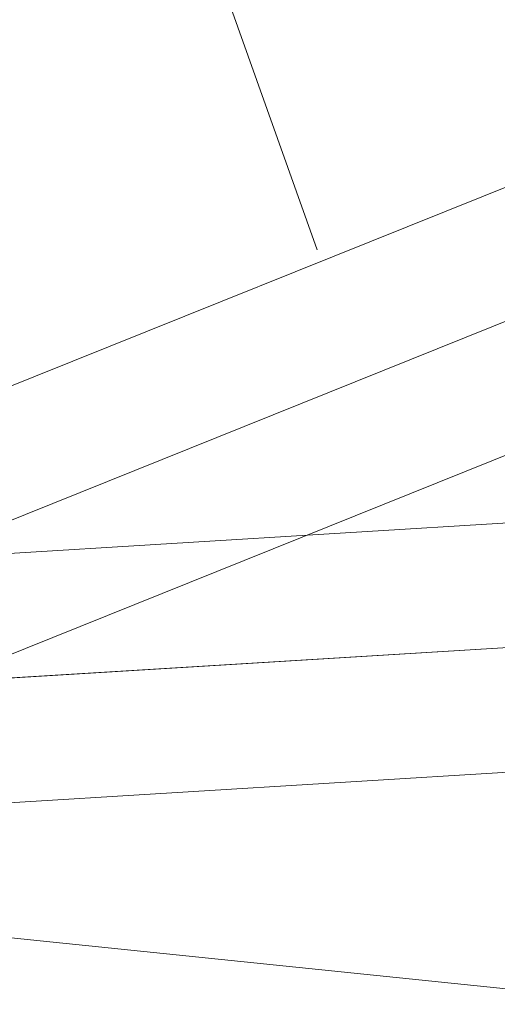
# Model space of a CAD drawing. Header units: millimetres. Extents: x -121 to 34184, y -147 to 33428.
# Tile 146 of 256: x 26004 to 26215, y 2730 to 3165. Entities that reach past the tile are written whole.
import ezdxf

# ---------------------------------------------------------------- set-up
doc = ezdxf.new("R2010")
doc.units = ezdxf.units.MM
doc.linetypes.add('ADSK_Осевая', pattern=[700, 500, -100, 0, -100])
for name, color, linetype, lineweight in [('P-PIPE-____-CNTR', 3, 'ADSK_Осевая', 20), ('P-PIPE-____-IDEN', 2, 'Continuous', 20), ('P-PIPE-____-OTLN', 3, 'Continuous', 20)]:
    doc.layers.add(name, color=color, linetype=linetype, lineweight=lineweight)

msp = doc.modelspace()

# ---------------------------------------------------------------- linework, layer by layer
at = {"layer": 'P-PIPE-____-CNTR', "color": 9}
for p, q in [((26276.94, 3054.88), (25957.85, 2926.59)), ((26276.94, 3054.88), (25974.67, 2933.35)), ((26296.2, 2892.01), (25992.42, 2873.45)), ((26296.2, 2892.01), (25998.17, 2873.8))]:
    msp.add_line(p, q, dxfattribs=at)
at = {"layer": 'P-PIPE-____-IDEN'}
msp.add_line((26135.7, 3063.14), (26037.2, 3339.7), dxfattribs=at)
at = {"layer": 'P-PIPE-____-OTLN', "color": 22}
for p, q in [((26256.43, 3105.91), (25839.68, 2938.36)), ((25984.53, 2878.04), (26297.46, 3003.85)), ((26292.84, 2946.9), (25921.09, 2924.2)), ((25927.79, 2814.4), (26299.55, 2837.11)), ((29498.87, 2397.32), (25795.33, 2780.31))]:
    msp.add_line(p, q, dxfattribs=at)

doc.saveas('drawing.dxf')
